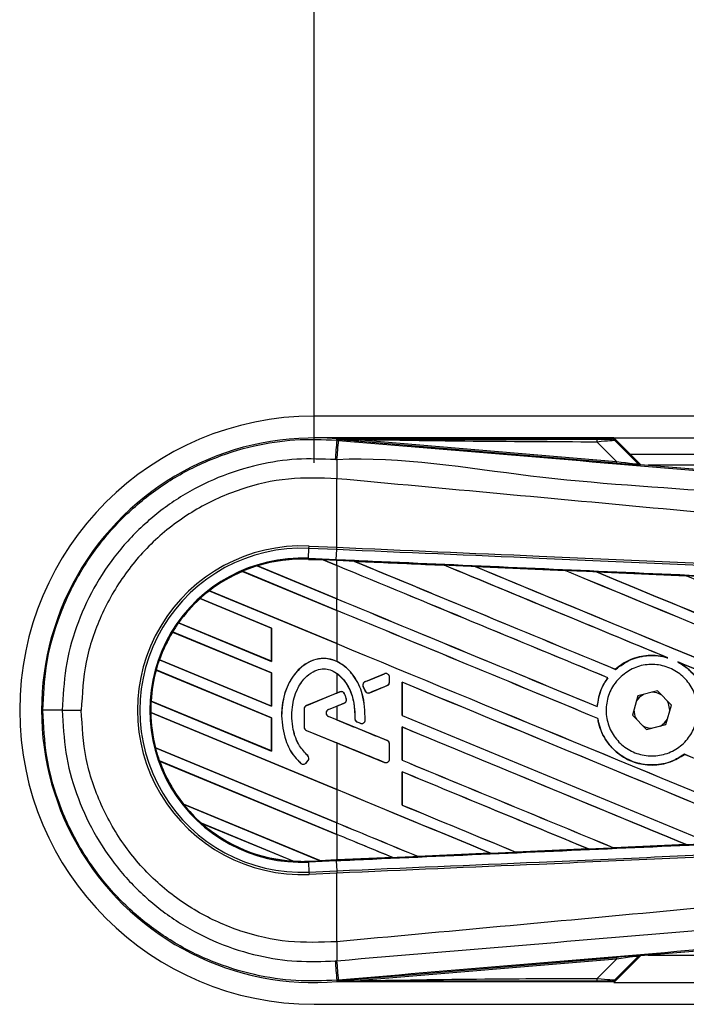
# Model space of a CAD drawing. Header units: millimetres. Extents: x 0 to 420, y 0 to 297.
# Tile 8 of 19: x 55.84 to 61.23, y 222.59 to 230.55. Entities that reach past the tile are written whole.
import ezdxf

# ---------------------------------------------------------------- set-up
doc = ezdxf.new("R2010")
doc.units = ezdxf.units.MM
doc.layers.add('QUOTE', color=174, linetype='Continuous')
doc.styles.add('SLDTEXTSTYLE3', font='TXT', dxfattribs={"width": 0.75})
doc.dimstyles.new('SLDDIMSTYLE0', dxfattribs={"dimtxt": 3, "dimasz": 3, "dimexe": 0, "dimexo": 0.0625, "dimgap": 0.75, "dimtad": 1, "dimlfac": 11.359699, "dimrnd": 1e-09, "dimzin": 12, "dimdsep": 46, "dimtxsty": 'SLDTEXTSTYLE3', "dimsah": 1, "dimcen": 0.09, "dimadec": 0, "dimazin": 3, "dimtfac": 1, "dimtdec": 3, "dimtofl": 0, "dimtmove": 0, "dimatfit": 3, "dimfxl": 0, "dimfrac": 2, "dimtolj": 1, "dimtzin": 12, "dimarcsym": 0})

# ---------------------------------------------------------------- blocks, each defined once
blk = doc.blocks.new('_D')
at = {"layer": 'QUOTE'}
for p, q in [((58.2196, 226.9669), (58.2196, 236.5849)), ((216.6745, 226.9669), (216.6745, 236.5849)), ((216.6745, 234.5849), (58.2196, 234.5849))]:
    blk.add_line(p, q, dxfattribs=at)
for points in [[(58.2196, 234.5849), (61.2196, 234.0849), (61.2196, 235.0849)], [(216.6745, 234.5849), (213.6745, 235.0849), (213.6745, 234.0849)]]:
    blk.add_solid(points, dxfattribs=at)
at = {"layer": 'QUOTE', "insert": (133.0138, 238.4521), "char_height": 3, "attachment_point": 1, "style": 'SLDTEXTSTYLE3'}
blk.add_mtext('1800', dxfattribs=at)

msp = doc.modelspace()

# ---------------------------------------------------------------- linework, layer by layer
at = {"color": 7, "linetype": 'Continuous', "lineweight": 25}
for p, q in [((213.38389, 227.34371), (58.21964, 227.34371)), ((60.64048, 227.16765), (58.21964, 227.16765)), ((58.40365, 227.14923), (58.40451, 227.15949)), ((58.40365, 227.14923), (58.41793, 227.14803)), ((58.40451, 227.15949), (58.40493, 227.15945)), ((58.40493, 227.15948), (58.40493, 227.15945)), ((58.40915, 227.15526), (58.40493, 227.15948)), ((60.63642, 227.15948), (58.40493, 227.15948)), ((58.4092, 227.15481), (58.40493, 227.15945)), ((58.4092, 227.15481), (58.40915, 227.15526)), ((58.5965, 227.15238), (58.59537, 227.13902)), ((60.66122, 226.96483), (58.59537, 227.13902)), ((58.5965, 227.15238), (60.66235, 226.97819)), ((60.66235, 226.97819), (60.50758, 227.13394)), ((60.85528, 226.95285), (60.64048, 227.16765)), ((60.64048, 227.16765), (213.32938, 227.16765)), ((60.83942, 226.96043), (60.64315, 227.15669)), ((60.65232, 227.14433), (60.83802, 226.95744)), ((60.77252, 227.0356), (213.32938, 227.0356)), ((60.66235, 226.97819), (60.66122, 226.96483)), ((60.83802, 226.95744), (60.83942, 226.96043)), ((60.85587, 226.95279), (60.85448, 226.9498)), ((60.85587, 226.95279), (66.07749, 226.51251)), ((74.50528, 226.94757), (60.91773, 226.94757)), ((58.40351, 226.83801), (58.4034, 226.83802)), ((58.40351, 226.28377), (58.40351, 226.83801)), ((58.17558, 226.19474), (58.17908, 226.27485)), ((58.17908, 226.27485), (58.17989, 226.29353)), ((58.4027, 226.26509), (58.17908, 226.27485)), ((58.17989, 226.29353), (58.40351, 226.28377)), ((58.39968, 226.18495), (58.40318, 226.26507)), ((58.4027, 226.26509), (58.40351, 226.28377)), ((58.40318, 226.26507), (58.4027, 226.26509)), ((58.40399, 226.28375), (58.40351, 226.28377)), ((58.17524, 226.18704), (58.17521, 226.18628)), ((58.17521, 226.18628), (58.29368, 226.18111)), ((58.17524, 226.18706), (58.17558, 226.19474)), ((58.17524, 226.18706), (58.2927, 226.18193)), ((58.17524, 226.18704), (58.17524, 226.18706)), ((58.29274, 226.18191), (58.17524, 226.18704)), ((58.17558, 226.19474), (58.39968, 226.18495)), ((58.39934, 226.17727), (58.2927, 226.18193)), ((58.40351, 226.13603), (58.2927, 226.18193)), ((58.29368, 226.18111), (58.29274, 226.18191)), ((58.29368, 226.18111), (58.40351, 226.13561)), ((58.39934, 226.17727), (58.39968, 226.18495)), ((58.40351, 226.17709), (58.39934, 226.17727)), ((58.40351, 226.13603), (58.40351, 226.17709)), ((58.54427, 226.17092), (58.5442, 226.17095)), ((58.54427, 226.17092), (58.54742, 226.17003)), ((57.64132, 226.08966), (57.64134, 226.08965)), ((58.40351, 225.77395), (57.64132, 226.08966)), ((57.64134, 226.08965), (57.64183, 226.08904)), ((57.64183, 226.08904), (58.40351, 225.77353)), ((57.76048, 226.1335), (58.40351, 225.86714)), ((57.76051, 226.13349), (57.76048, 226.1335)), ((57.76217, 226.13321), (57.76051, 226.13349)), ((58.40351, 225.86756), (57.76217, 226.13321)), ((58.40351, 226.13561), (58.40351, 225.86756)), ((59.26992, 226.13918), (59.26998, 226.13915)), ((59.27091, 226.13835), (59.26998, 226.13915)), ((59.5219, 226.12812), (60.24739, 226.09621)), ((59.52201, 226.12809), (59.5219, 226.12812)), ((59.52201, 226.12809), (59.52514, 226.1272)), ((60.24739, 226.09621), (60.24749, 226.09616)), ((60.24842, 226.09537), (60.24749, 226.09616)), ((60.50049, 226.08505), (61.22509, 226.05303)), ((60.50068, 226.08499), (60.50049, 226.08505)), ((60.50068, 226.08499), (60.50379, 226.0841)), ((61.22509, 226.05303), (61.22529, 226.05293)), ((61.2262, 226.05215), (61.22529, 226.05293)), ((57.37325, 225.93181), (58.40351, 225.50506)), ((57.37328, 225.93181), (57.37325, 225.93181)), ((57.37443, 225.93174), (57.37328, 225.93181)), ((58.40351, 225.50548), (57.37443, 225.93174)), ((57.8761, 225.63033), (57.29905, 225.86936)), ((57.29905, 225.86936), (57.29906, 225.86934)), ((57.29906, 225.86934), (57.29953, 225.86874)), ((57.29953, 225.86874), (57.87533, 225.63024)), ((58.40351, 225.77395), (58.40351, 225.86714)), ((58.40351, 225.77353), (58.40351, 225.50548)), ((57.8761, 225.26826), (57.07708, 225.59922)), ((57.07708, 225.59922), (57.07709, 225.59921)), ((57.07709, 225.59921), (57.0776, 225.59859)), ((57.12511, 225.67252), (57.8761, 225.36145)), ((57.12513, 225.67252), (57.12511, 225.67252)), ((57.12607, 225.67254), (57.12513, 225.67252)), ((57.87533, 225.36218), (57.12607, 225.67254)), ((57.8761, 225.63033), (57.87533, 225.63024)), ((57.87533, 225.63024), (57.87533, 225.36218)), ((57.8761, 225.36145), (57.8761, 225.63033)), ((57.0776, 225.59859), (57.87533, 225.26816)), ((58.40351, 225.50506), (58.40351, 225.36102)), ((56.97064, 225.37442), (57.8761, 224.99937)), ((56.97066, 225.37442), (56.97064, 225.37442)), ((56.97148, 225.37449), (56.97066, 225.37442)), ((57.87533, 225.0001), (56.97148, 225.37449)), ((57.87533, 225.36218), (57.8761, 225.36145)), ((61.06768, 225.39371), (61.07755, 225.39004)), ((57.8761, 224.90618), (56.9447, 225.29198)), ((56.9447, 225.29198), (56.94472, 225.29197)), ((56.94472, 225.29197), (56.94532, 225.29131)), ((56.94532, 225.29131), (57.87533, 224.90608)), ((60.65459, 225.29711), (60.65412, 225.29772)), ((61.1573, 225.35697), (61.16688, 225.35259)), ((57.8761, 225.26826), (57.87533, 225.26816)), ((57.87533, 225.26816), (57.87533, 225.0001)), ((57.8761, 224.99937), (57.8761, 225.26826)), ((58.40351, 225.26494), (58.40351, 225.1043)), ((58.78926, 225.26137), (58.63237, 225.19732)), ((58.78926, 225.26137), (58.78911, 225.26174)), ((58.82914, 225.19301), (58.82914, 225.23458)), ((58.82914, 225.23458), (58.82954, 225.23458)), ((58.82954, 225.19301), (58.82954, 225.23458)), ((60.5916, 225.22898), (60.59257, 225.22899)), ((58.61672, 225.1591), (58.61636, 225.15895)), ((58.63156, 225.12358), (58.61636, 225.15895)), ((58.61672, 225.1591), (58.63191, 225.12373)), ((58.63191, 225.12373), (58.63156, 225.12358)), ((58.63237, 225.19732), (58.63222, 225.19768)), ((58.66944, 225.10836), (58.81114, 225.16621)), ((58.81114, 225.16621), (58.81129, 225.16585)), ((58.82914, 225.19301), (58.82954, 225.19301)), ((58.93096, 225.19338), (58.93096, 224.92453)), ((58.9317, 225.19268), (58.93096, 225.19338)), ((58.9317, 224.92462), (58.9317, 225.19268)), ((60.99251, 225.12348), (60.83494, 225.08323)), ((61.10616, 225.00714), (60.99251, 225.12348)), ((58.40351, 225.1043), (58.1578, 225.00398)), ((58.429, 225.11429), (58.15795, 225.00362)), ((58.40351, 225.1043), (58.42886, 225.11464)), ((58.429, 225.11429), (58.42886, 225.11464)), ((58.46671, 225.09851), (58.46706, 225.09866)), ((58.4806, 225.05965), (58.48097, 225.05976)), ((58.66944, 225.10836), (58.66959, 225.108)), ((60.83494, 225.08323), (60.791, 224.92664)), ((56.18696, 224.96689), (56.34008, 224.96689)), ((56.90285, 225.04042), (57.8761, 224.63729)), ((56.90287, 225.04042), (56.90285, 225.04042)), ((56.90364, 225.04052), (56.90287, 225.04042)), ((57.87533, 224.63803), (56.90364, 225.04052)), ((57.87533, 225.0001), (57.8761, 224.99937)), ((58.13956, 224.97683), (58.13956, 224.83012)), ((58.13995, 224.97683), (58.13956, 224.97683)), ((58.13995, 224.97683), (58.13995, 224.83012)), ((58.15795, 225.00362), (58.1578, 225.00398)), ((58.33577, 224.97213), (58.46385, 225.02442)), ((58.33577, 224.97213), (58.33592, 224.97177)), ((58.33592, 224.97177), (58.40351, 224.99937)), ((58.40351, 224.99937), (58.40351, 224.88845)), ((58.46385, 225.02442), (58.464, 225.02406)), ((60.50749, 224.99592), (60.50676, 224.99664)), ((61.06223, 224.85055), (61.10616, 225.00714)), ((61.09378, 224.96301), (61.09383, 224.96689)), ((56.90078, 224.94809), (56.9008, 224.94808)), ((58.40351, 224.32564), (56.90078, 224.94809)), ((56.9008, 224.94808), (56.90157, 224.94735)), ((56.90157, 224.94735), (58.40351, 224.32522)), ((57.8761, 224.90618), (57.87533, 224.90608)), ((57.87533, 224.90608), (57.87533, 224.63803)), ((57.8761, 224.63729), (57.8761, 224.90618)), ((57.95755, 224.92107), (57.95717, 224.92107)), ((58.33577, 224.91569), (58.33592, 224.91605)), ((58.81114, 224.72161), (58.33577, 224.91569)), ((58.40351, 224.88845), (58.33592, 224.91605)), ((58.54993, 224.89869), (58.54954, 224.89869)), ((58.63282, 224.88654), (58.6332, 224.88652)), ((58.93096, 224.92453), (58.9317, 224.92462)), ((60.51078, 224.9004), (60.51154, 224.9005)), ((60.791, 224.92664), (60.90465, 224.8103)), ((58.13995, 224.83012), (58.13956, 224.83012)), ((58.5677, 224.87201), (58.56755, 224.87165)), ((58.5926, 224.86117), (58.56755, 224.87165)), ((58.5677, 224.87201), (58.59275, 224.86152)), ((58.59275, 224.86152), (58.5926, 224.86117)), ((58.93096, 224.8313), (58.93096, 224.56245)), ((58.9317, 224.8306), (58.93096, 224.8313)), ((58.9317, 224.56254), (58.9317, 224.8306)), ((60.90465, 224.8103), (61.06223, 224.85055)), ((58.15795, 224.80333), (58.1578, 224.80297)), ((58.1578, 224.80297), (58.40351, 224.70265)), ((58.15795, 224.80333), (58.78926, 224.54557)), ((56.93895, 224.6634), (58.40351, 224.05675)), ((56.93897, 224.66339), (56.93895, 224.6634)), ((56.93972, 224.66349), (56.93897, 224.66339)), ((58.40351, 224.05717), (56.93972, 224.66349)), ((58.40351, 224.70265), (58.40351, 224.32564)), ((58.81114, 224.72161), (58.81129, 224.72197)), ((58.82914, 224.69481), (58.82954, 224.69481)), ((58.82914, 224.57237), (58.82914, 224.69481)), ((58.82954, 224.57237), (58.82954, 224.69481)), ((57.87533, 224.63803), (57.8761, 224.63729)), ((58.16832, 224.60001), (58.16857, 224.6003)), ((58.82914, 224.57237), (58.82954, 224.57237)), ((61.21091, 224.61059), (61.21138, 224.60998)), ((56.97158, 224.55669), (56.97161, 224.55667)), ((58.40351, 223.96356), (56.97158, 224.55669)), ((56.97161, 224.55667), (56.97273, 224.5558)), ((56.97273, 224.5558), (58.40351, 223.96315)), ((58.11427, 224.53722), (58.11401, 224.53693)), ((58.15555, 224.54046), (58.17155, 224.55964)), ((58.15555, 224.54046), (58.15585, 224.54021)), ((58.15585, 224.54021), (58.17185, 224.55939)), ((58.17155, 224.55964), (58.17185, 224.55939)), ((58.78926, 224.54557), (58.78911, 224.54521)), ((58.93096, 224.56245), (58.9317, 224.56254)), ((58.93096, 224.46922), (58.93096, 224.20037)), ((58.9317, 224.46852), (58.93096, 224.46922)), ((58.9317, 224.20047), (58.9317, 224.46852)), ((58.40351, 224.32522), (58.40351, 224.05717)), ((57.16541, 224.20751), (58.26808, 223.75077)), ((57.16544, 224.20751), (57.16541, 224.20751)), ((57.1664, 224.20752), (57.16544, 224.20751)), ((58.26729, 223.75152), (57.1664, 224.20752)), ((58.93096, 224.20037), (58.9317, 224.20047)), ((58.05067, 223.74764), (57.31025, 224.05433)), ((57.31025, 224.05433), (57.31032, 224.05429)), ((57.31032, 224.05429), (57.31333, 224.05264)), ((57.31333, 224.05264), (58.0473, 223.74862)), ((58.40351, 223.96356), (58.40351, 224.05675)), ((58.40351, 223.96315), (58.40351, 223.75746)), ((60.63979, 223.85494), (60.63905, 223.85565)), ((60.6399, 223.85488), (60.63979, 223.85494)), ((61.22468, 223.88073), (60.6399, 223.85488)), ((61.22197, 223.88144), (61.22445, 223.88081)), ((61.22445, 223.88081), (61.22468, 223.88073)), ((58.85526, 223.77643), (58.40351, 223.75669)), ((58.85265, 223.7771), (58.85519, 223.77645)), ((58.85519, 223.77645), (58.85526, 223.77643)), ((59.05878, 223.78537), (59.05802, 223.78609)), ((59.05878, 223.78537), (59.64544, 223.81111)), ((59.05882, 223.78534), (59.05878, 223.78537)), ((59.64553, 223.81108), (59.05882, 223.78534)), ((59.64291, 223.81175), (59.64544, 223.81111)), ((59.64544, 223.81111), (59.64553, 223.81108)), ((59.84936, 223.82008), (59.84861, 223.8208)), ((59.84942, 223.82005), (59.84936, 223.82008)), ((60.43533, 223.84585), (59.84942, 223.82005)), ((60.43268, 223.84654), (60.43519, 223.8459)), ((60.43519, 223.8459), (60.43533, 223.84585)), ((58.0473, 223.74862), (58.05059, 223.74767)), ((58.05059, 223.74767), (58.05067, 223.74764)), ((58.17524, 223.74672), (58.26808, 223.75077)), ((58.17524, 223.74672), (58.17558, 223.73904)), ((58.39968, 223.74882), (58.17558, 223.73904)), ((58.17558, 223.73904), (58.17908, 223.65892)), ((58.26729, 223.75152), (58.40351, 223.75746)), ((58.26805, 223.75079), (58.26729, 223.75152)), ((58.26805, 223.75079), (58.39934, 223.75652)), ((58.39934, 223.7565), (58.26808, 223.75077)), ((58.40351, 223.75669), (58.39934, 223.7565)), ((58.39934, 223.75652), (58.39934, 223.7565)), ((58.39968, 223.74882), (58.40318, 223.66871)), ((58.17908, 223.65892), (58.4027, 223.66869)), ((58.17908, 223.65892), (58.17989, 223.64024)), ((58.40351, 223.65001), (58.17989, 223.64024)), ((58.4027, 223.66869), (58.40318, 223.66871)), ((58.4027, 223.66869), (58.40351, 223.65001)), ((58.40351, 223.65001), (58.40399, 223.65003)), ((58.40351, 223.09577), (58.40351, 223.65001)), ((66.07749, 223.42127), (60.85587, 222.98099)), ((58.40351, 223.09577), (58.4034, 223.09576)), ((60.64048, 222.76613), (60.85528, 222.98093)), ((60.64315, 222.77708), (60.83942, 222.97334)), ((60.83802, 222.97634), (60.65232, 222.78944)), ((60.83942, 222.97334), (60.83802, 222.97634)), ((60.85448, 222.98398), (60.85587, 222.98099)), ((60.91773, 222.9862), (74.50528, 222.9862)), ((58.59537, 222.79476), (60.66122, 222.96895)), ((60.66235, 222.95559), (58.5965, 222.7814)), ((60.50758, 222.79983), (60.66235, 222.95559)), ((60.66122, 222.96895), (60.66235, 222.95559)), ((58.41794, 222.78575), (58.40365, 222.78454)), ((58.40365, 222.78454), (58.40451, 222.77429)), ((58.40493, 222.77433), (58.40451, 222.77429)), ((58.40493, 222.77433), (58.4092, 222.77897)), ((58.40915, 222.77851), (58.40493, 222.77429)), ((58.40493, 222.77433), (58.40493, 222.77429)), ((58.40493, 222.77429), (60.63642, 222.77429)), ((58.40915, 222.77851), (58.4092, 222.77897)), ((58.59537, 222.79476), (58.5965, 222.7814)), ((60.64048, 222.76613), (135.33436, 222.76613)), ((58.21964, 222.59006), (135.33436, 222.59006))]:
    msp.add_line(p, q, dxfattribs=at)
at = {"color": 7, "linetype": 'Continuous', "lineweight": 25, "flags": 128}
for points in [[(58.5965, 227.15238), (58.49159, 227.15399), (58.40915, 227.15526)], [(60.87934, 225.09457), (60.84587, 225.0696), (60.82255, 225.0391)], [(61.09383, 224.96689), (61.08278, 225.02247), (61.07413, 225.03992)], [(61.01782, 224.8392), (61.05129, 224.86418), (61.07461, 224.89467)], [(58.40915, 222.77851), (58.51407, 222.78013), (58.5965, 222.7814)]]:
    msp.add_lwpolyline(points, dxfattribs=at)
at = {"color": 7, "linetype": 'Continuous', "lineweight": 25}
for centre, radius, start, end in [((58.21964, 224.96689), 2.37682, 90, 270), ((58.21964, 224.96689), 2.20038, 85.180275, 274.819725), ((284.91288, 207.92808), 227.3233, 175.1496061, 175.1892913), ((-17.93772, 233.46409), 76.61644, 355.1535701, 355.2713162), ((60.41369, 227.1376), 0.09396, 357.771186, 11.517831), ((83.82091, 226.68305), 25.41799, 179.305525, 179.650671), ((60.8567, 226.97611), 0.02641, 225.001639, 265.178637), ((58.12197, 224.96689), 1.32791, 87.5, 272.5), ((58.12197, 224.96689), 1.30921, 87.5, 272.5), ((58.12197, 224.96689), 1.22902, 87.5, 272.5), ((58.12197, 224.96689), 1.22133, 87.5, 107.216511), ((58.12197, 224.96689), 1.22131, 87.5, 107.214901), ((58.12197, 224.96689), 1.22055, 87.5, 107.144323), ((58.12197, 224.96689), 1.22133, 113.17547, 127.809083), ((58.12197, 224.96689), 1.22131, 113.17491, 127.808206), ((58.12197, 224.96689), 1.22055, 113.165044, 127.767518), ((58.12197, 224.96689), 1.22133, 107.216511, 113.17547), ((58.12197, 224.96689), 1.22133, 127.809083, 132.360277), ((58.12197, 224.96689), 1.22133, 132.360277, 144.707169), ((58.12197, 224.96689), 1.22131, 132.360129, 144.706662), ((58.12197, 224.96689), 1.22055, 132.363076, 144.680394), ((58.12197, 224.96689), 1.22133, 148.819021, 160.507577), ((58.12197, 224.96689), 1.22131, 148.819155, 160.507348), ((58.12197, 224.96689), 1.22133, 144.707169, 148.819021), ((58.12197, 224.96689), 1.22055, 148.831691, 160.491437), ((58.12197, 224.96689), 1.22133, 160.507577, 164.563069), ((58.12197, 224.96689), 1.22133, 164.563069, 176.548142), ((58.12197, 224.96689), 1.22131, 164.563472, 176.548182), ((58.12197, 224.96689), 1.22055, 164.585759, 176.541662), ((58.8002, 225.23458), 0.02894, 0, 112.209257), ((58.64331, 225.17052), 0.02894, 112.209257, 203.245837), ((58.6585, 225.13515), 0.02894, 203.245837, 292.209268), ((58.8002, 225.19301), 0.02894, 292.209268, 0), ((58.43994, 225.08749), 0.02894, 22.378703, 112.209291), ((58.45291, 225.05122), 0.02894, 292.209261, 16.934979), ((60.94858, 224.96689), 0.14525, 58.469513, 90.187292), ((56.15453, 96.65524), 128.31165, 89.9855185, 90.0558104), ((58.12197, 224.96689), 1.22133, 176.548142, 180.881798), ((58.16889, 224.97683), 0.02933, 112.209291, 180), ((58.16889, 224.97683), 0.02894, 112.209291, 180), ((58.34729, 224.94391), 0.03048, 112.209261, 247.790711), ((58.34729, 224.94391), 0.03009, 112.209261, 247.790711), ((60.94858, 224.96689), 0.14525, 178.469513, 210.187292), ((58.12197, 224.96689), 1.22133, 180.881798, 194.388305), ((58.12197, 224.96689), 1.22131, 180.882524, 194.388686), ((58.12197, 224.96689), 1.22055, 180.91722, 194.393139), ((58.57887, 224.8987), 0.02894, 180.034995, 247.290493), ((58.60392, 224.88822), 0.02894, 247.290493, 356.671349), ((58.16889, 224.83012), 0.02933, 180, 247.790712), ((58.16889, 224.83012), 0.02894, 180, 247.790712), ((60.94858, 224.96689), 0.14525, 238.469513, 270.187292), ((58.12197, 224.96689), 1.22133, 194.388305, 199.625039), ((58.8002, 224.69481), 0.02894, 0, 67.790711), ((58.14933, 224.57817), 0.02894, 320.16689, 48.977091), ((58.14933, 224.57817), 0.02933, 320.16689, 48.977091), ((58.8002, 224.57237), 0.02894, 247.790712, 0), ((58.12197, 224.96689), 1.22133, 199.625039, 218.444711), ((58.12197, 224.96689), 1.22131, 199.626296, 218.445888), ((58.12197, 224.96689), 1.22055, 199.682367, 218.473259), ((58.13333, 224.559), 0.02933, 228.805903, 320.16689), ((58.13333, 224.559), 0.02894, 228.805903, 320.16689), ((58.12197, 224.96689), 1.22133, 218.444711, 228.346907), ((58.12197, 224.96689), 1.22133, 228.346907, 266.653093), ((58.12197, 224.96689), 1.22131, 228.350563, 266.649437), ((58.12197, 224.96689), 1.22055, 228.507547, 266.492453), ((58.12197, 224.96689), 1.22133, 266.653093, 272.5), ((83.82091, 223.25073), 25.41799, 180.349329, 180.694477), ((60.8567, 222.95766), 0.02641, 94.821363, 134.998361), ((284.91288, 242.0057), 227.3233, 184.8107087, 184.8503939), ((-26.84572, 215.71844), 85.55605, 4.7382817, 4.8437242), ((60.41369, 222.79618), 0.09396, 348.482169, 2.228814)]:
    msp.add_arc(centre, radius, start, end, dxfattribs=at)
for centre, major_axis, ratio, start_param, end_param in [((60.43463, 227.15766), (0.18657, -0.00043), 0.0065928, 5.1035854, 6.2804722), ((60.43463, 227.11365), (0.21799, 0.03023), 0.0487304, 0.0458928, 1.2227796), ((60.54212, 226.97692), (0.31236, -0.02712), 0.0060141, 5.1041157, 6.2810026), ((60.54433, 227.00323), (0.29374, -0.04597), 0.0239119, 5.1295592, 6.306446), ((60.85809, 226.97911), (0.01112, 0.02395), 0.9999568, 2.7909675, 3.4922178), ((58.2214, 226.21145), (0.07134, -0.02955), 0.0029846, 0.0092528, 0.0351255), ((58.40351, 226.9425), (75.5121, -31.28052), 0.0080625, 4.7175918, 4.7455439), ((58.40351, 224.85775), (75.46848, -3.29603), 0.0174384, 1.5600642, 1.5696511), ((58.40351, 226.9425), (75.46809, -31.26229), 0.0080625, 4.7176356, 4.7455551), ((58.40351, 225.42274), (75.5121, -31.28052), 0.0080625, 1.5451428, 1.5741362), ((58.40351, 225.42274), (75.46809, -31.26229), 0.0080625, 1.5451387, 1.5741362), ((58.40351, 225.78482), (75.5121, -31.28052), 0.0080625, 1.538717, 1.5626622), ((58.40351, 225.78482), (75.46809, -31.26229), 0.0080625, 1.5388271, 1.5626424), ((58.40351, 227.30458), (75.5121, -31.28052), 0.0080625, 4.73054, 4.7977625), ((58.40351, 227.30458), (75.46809, -31.26229), 0.0080625, 4.7305916, 4.797783), ((58.40351, 224.85775), (75.46848, -3.29603), 0.0174384, 1.5471095, 1.5566952), ((58.40351, 226.1469), (75.5121, -31.28052), 0.0080625, 1.4844685, 1.5497155), ((58.40351, 226.1469), (75.46809, -31.26229), 0.0080625, 1.4844738, 1.5496877), ((58.40351, 227.66666), (75.5121, -31.28052), 0.0080625, 4.7435023, 4.8082676), ((58.40351, 227.66666), (75.46809, -31.26229), 0.0080625, 4.7435622, 4.8082852), ((58.40351, 224.85775), (75.46848, -3.29603), 0.0174384, 1.534147, 1.5437245), ((58.40351, 226.50898), (75.5121, -31.28052), 0.0080625, 1.4920007, 1.5367618), ((58.40351, 226.58042), (75.46809, -31.26229), 0.0080625, 4.7157288, 4.7436017), ((58.40351, 226.58042), (75.5121, -31.28052), 0.0080625, 4.7157288, 4.743595), ((58.40351, 225.06067), (75.5121, -31.28052), 0.0080625, 1.5462162, 1.5741362), ((58.40351, 225.06067), (75.46809, -31.26229), 0.0080625, 1.54621, 1.5741362), ((58.40351, 226.21835), (75.46809, -31.26229), 0.0080625, 4.7157288, 4.7663143), ((58.40351, 226.21835), (75.5121, -31.28052), 0.0080625, 4.7157288, 4.7662988), ((58.40351, 225.78482), (75.5121, -31.28052), 0.0080625, 1.4949342, 1.5376601), ((58.40351, 225.78482), (75.46809, -31.26229), 0.0080625, 1.4949375, 1.5375119), ((58.40351, 225.81609), (75.51211, 30.8325), 0.0080793, 4.7121189, 4.7141966), ((58.40351, 224.28757), (75.51211, 30.83252), 0.0080793, 1.5620973, 1.5639738), ((58.40351, 224.69859), (75.5121, -31.28052), 0.0080625, 1.5263102, 1.5671512), ((58.40351, 224.69859), (75.46809, -31.26229), 0.0080625, 1.5263198, 1.5671374), ((58.40351, 224.28757), (75.51211, 30.83251), 0.0080793, 1.5666964, 1.5674975), ((58.40351, 225.60024), (75.51211, -30.83255), 0.0080793, 4.7156879, 4.721088), ((58.40351, 225.85627), (75.5121, -31.28052), 0.0080625, 4.7227138, 4.7558224), ((58.40351, 225.85627), (75.46809, -31.26229), 0.0080625, 4.7227276, 4.7558335), ((58.40351, 224.33651), (75.5121, -31.28052), 0.0080625, 1.5367672, 1.5671512), ((58.40351, 224.33651), (75.46809, -31.26229), 0.0080625, 1.5367814, 1.5671374), ((58.40351, 223.99085), (75.51211, -30.83255), 0.0080793, 1.5689888, 1.5740952), ((58.40351, 225.06067), (75.5121, -31.28052), 0.0080625, 1.5158534, 1.5369497), ((58.40351, 225.06067), (75.46809, -31.26229), 0.0080625, 1.5158593, 1.5369218), ((58.40351, 225.49419), (75.5121, -31.28052), 0.0080625, 4.7227138, 4.7453492), ((58.40351, 225.49419), (75.46809, -31.26229), 0.0080625, 4.7227276, 4.7453552), ((58.40351, 223.97443), (75.5121, -31.28052), 0.0080625, 1.5472259, 1.5671512), ((58.40351, 223.97443), (75.46809, -31.26229), 0.0080625, 1.5472453, 1.5671374), ((58.40351, 223.61236), (75.5121, -31.28052), 0.0080625, 1.5576876, 1.5741362), ((58.40351, 223.61236), (75.46809, -31.26229), 0.0080625, 1.5577128, 1.5741362), ((58.40351, 225.13211), (75.5121, -31.28052), 0.0080625, 4.7227138, 4.7348779), ((58.40351, 225.13211), (75.46809, -31.26229), 0.0080625, 4.7227276, 4.7348783), ((58.40351, 224.77004), (75.46809, -31.26229), 0.0080625, 4.7157288, 4.7244015), ((58.40351, 224.77004), (75.5121, -31.28052), 0.0080625, 4.7157288, 4.724407), ((58.40351, 223.25028), (75.5121, -31.28052), 0.0080625, 1.5681537, 1.5741362), ((58.40351, 223.25028), (75.46809, -31.26229), 0.0080625, 1.5681848, 1.5741362), ((58.40351, 225.07603), (75.46848, 3.29603), 0.0174384, 4.7412538, 4.7489822), ((58.40351, 225.07603), (75.46848, 3.29603), 0.0174384, 4.7116274, 4.7175787), ((58.40351, 225.07603), (75.46848, 3.29603), 0.0174384, 4.7203001, 4.7280508), ((58.40351, 225.07603), (75.46848, 3.29603), 0.0174384, 4.7307768, 4.7385182), ((58.32579, 223.72688), (0.05774, -0.02391), 0.0036879, 3.1511368, 3.1770094), ((60.54212, 222.95686), (0.31236, 0.02712), 0.0060141, 0.0021827, 1.1790696), ((60.54433, 222.93054), (0.29374, 0.04597), 0.0239119, 6.2599246, 7.4368114), ((60.85809, 222.95467), (-0.01112, 0.02395), 0.9999568, 5.9325602, 6.6338104), ((60.43463, 222.77612), (0.18657, 0.00043), 0.0065928, 0.0027131, 1.1795999), ((60.43463, 222.82013), (0.21799, -0.03023), 0.0487304, 5.0604057, 6.2372925)]:
    msp.add_ellipse(centre, major_axis=major_axis, ratio=ratio, start_param=start_param, end_param=end_param, dxfattribs=at)
for points, knots in [([(56.02955, 224.96683), (56.03539, 225.08821), (56.04725, 225.33448), (56.14273, 225.69189), (56.29382, 226.03189), (56.49914, 226.33872), (56.75507, 226.60925), (57.05016, 226.83085), (57.38128, 227.00162), (57.72237, 227.10885), (58.06774, 227.16251), (58.29081, 227.15369), (58.40365, 227.14923)], [0, 0, 0, 0, 0.100465, 0.2038434, 0.3043094, 0.4076889, 0.5081552, 0.611535, 0.7120023, 0.8153833, 0.9066108, 1, 1, 1, 1]), ([(58.40915, 227.15526), (58.80038, 227.15549), (59.49897, 227.1559), (60.19814, 227.15622), (60.50576, 227.15636)], [0, 0, 0, 0, 0.5600269, 1, 1, 1, 1]), ([(58.59537, 227.13902), (58.57738, 227.14054), (58.5241, 227.14504), (58.46142, 227.15032), (58.41795, 227.15406), (58.4092, 227.15481)], [0, 0, 0, 0, 0.2892673, 0.8568296, 1, 1, 1, 1]), ([(58.41793, 227.14803), (58.93821, 227.10419), (59.97878, 227.01651), (61.53915, 226.88538), (63.57175, 226.71489), (65.08042, 226.58889), (66.07061, 226.50618)], [0, 0, 0, 0, 0.2036202, 0.4072406, 0.6109477, 1, 1, 1, 1]), ([(60.50758, 227.13394), (60.15089, 227.13543), (59.51391, 227.13809), (58.87683, 227.14801), (58.5965, 227.15238)], [0, 0, 0, 0, 0.5599741, 1, 1, 1, 1]), ([(60.6212, 227.15723), (60.62255, 227.15765), (60.62497, 227.1584), (60.63291, 227.15915), (60.63642, 227.15948)], [0, 0, 0, 0, 0.55939227, 1, 1, 1, 1]), ([(60.65232, 227.14433), (60.64716, 227.14842), (60.63794, 227.15572), (60.62631, 227.15676), (60.6212, 227.15723)], [0, 0, 0, 0, 0.56, 1, 1, 1, 1]), ([(60.64315, 227.15669), (60.64255, 227.15721), (60.64113, 227.15843), (60.63873, 227.15934), (60.63704, 227.15945), (60.63642, 227.15948)], [0, 0, 0, 0, 0.3193957, 0.7481913, 1, 1, 1, 1]), ([(60.64315, 227.15669), (60.64598, 227.15327), (60.65103, 227.14716), (60.65193, 227.1452), (60.65232, 227.14433)], [0, 0, 0, 0, 0.560586, 1, 1, 1, 1]), ([(58.39039, 226.99234), (58.2869, 226.99641), (58.07992, 227.00454), (57.76086, 226.95564), (57.44327, 226.85562), (57.13686, 226.69878), (56.86187, 226.49199), (56.62469, 226.24275), (56.43341, 225.95659), (56.29298, 225.6429), (56.20403, 225.30967), (56.19265, 225.08115), (56.18696, 224.96689)], [0, 0, 0, 0, 0.0923036, 0.1846071, 0.2865385, 0.3884688, 0.490398, 0.5923288, 0.694247, 0.7961664, 0.8980845, 1, 1, 1, 1]), ([(58.40479, 226.99113), (58.40479, 226.99113), (58.39999, 226.99153), (58.39519, 226.99193), (58.39039, 226.99234)], [0, 0, 0, 0, 0.0003655, 1, 1, 1, 1]), ([(66.07147, 226.3481), (65.08016, 226.42912), (63.56928, 226.5526), (61.5334, 226.73637), (59.9688, 226.82675), (58.92738, 227.01743), (58.40479, 226.99113), (58.40479, 226.99113)], [0, 0, 0, 0, 0.3887669, 0.5925279, 0.7962893, 0.9999993, 1, 1, 1, 1]), ([(58.4034, 226.83802), (58.2727, 226.84269), (58.01091, 226.85203), (57.62529, 226.76458), (57.26684, 226.6022), (56.9481, 226.37066), (56.68557, 226.07634), (56.4897, 225.7349), (56.36313, 225.3596), (56.34776, 225.09769), (56.34008, 224.96689)], [0, 0, 0, 0, 0.1248804, 0.2501396, 0.3746494, 0.4998125, 0.6247642, 0.7495577, 0.8749238, 1, 1, 1, 1]), ([(66.07082, 226.08524), (66.04124, 226.08998), (65.85874, 226.11928), (65.05801, 226.2008), (63.41281, 226.37067), (61.03917, 226.59423), (59.28242, 226.75672), (58.40351, 226.83801)], [0, 0, 0, 0, 0.0117013, 0.0722088, 0.3141935, 0.6568871, 1, 1, 1, 1]), ([(66.06644, 225.93083), (65.79451, 225.94269), (65.19267, 225.96894), (64.25936, 226.00965), (63.26676, 226.05294), (62.52152, 226.08545), (61.77623, 226.11795), (61.03095, 226.15046), (59.82383, 226.20311), (58.94775, 226.24132), (58.40318, 226.26507)], [0, 0, 0, 0, 0.1067875, 0.2363437, 0.3660007, 0.4956801, 0.5280685, 0.6576247, 0.7871808, 1, 1, 1, 1]), ([(58.40399, 226.28375), (58.94862, 226.26), (59.82479, 226.22179), (61.03204, 226.16915), (61.77739, 226.13665), (62.52275, 226.10415), (63.26807, 226.07165), (64.26078, 226.02836), (65.19418, 225.98766), (65.79608, 225.96141), (66.06804, 225.94955)], [0, 0, 0, 0, 0.2128192, 0.3423754, 0.4719316, 0.50432, 0.6339994, 0.7636564, 0.8932125, 1, 1, 1, 1]), ([(58.39968, 226.18495), (58.49709, 226.1807), (58.98417, 226.15943), (59.86088, 226.12097), (61.02945, 226.06939), (62.19736, 226.01752), (63.16982, 225.97406), (64.14147, 225.93044), (65.04162, 225.88985), (65.74639, 225.85785), (66.06345, 225.84346)], [0, 0, 0, 0, 0.0380636, 0.1903223, 0.342581, 0.4948397, 0.6470984, 0.723226, 0.8754847, 1, 1, 1, 1]), ([(58.5442, 226.17095), (58.53104, 226.17152), (58.48414, 226.17357), (58.43725, 226.17562), (58.40351, 226.17709)], [0, 0, 0, 0, 0.2806447, 1, 1, 1, 1]), ([(58.5442, 226.17095), (58.58525, 226.16915), (58.82716, 226.15858), (59.06907, 226.14798), (59.26992, 226.13918)], [0, 0, 0, 0, 0.1696977, 1, 1, 1, 1]), ([(59.26998, 226.13915), (59.07716, 226.1476), (58.83526, 226.1582), (58.59335, 226.16878), (58.54427, 226.17092)], [0, 0, 0, 0, 0.79711637, 1, 1, 1, 1]), ([(59.5219, 226.12812), (59.50874, 226.1287), (59.44292, 226.13159), (59.35893, 226.13528), (59.2881, 226.13838), (59.26992, 226.13918)], [0, 0, 0, 0, 0.1567286, 0.7836435, 1, 1, 1, 1]), ([(60.24749, 226.09616), (60.11837, 226.10185), (59.87656, 226.11251), (59.63471, 226.12313), (59.52201, 226.12809)], [0, 0, 0, 0, 0.5339744, 1, 1, 1, 1]), ([(60.50049, 226.08505), (60.48733, 226.08563), (60.42151, 226.08853), (60.33714, 226.09225), (60.26594, 226.09539), (60.24739, 226.09621)], [0, 0, 0, 0, 0.15604771, 0.78023889, 1, 1, 1, 1]), ([(61.22529, 226.05293), (61.15964, 226.05584), (60.91814, 226.06654), (60.67658, 226.07721), (60.50068, 226.08499)], [0, 0, 0, 0, 0.2718129, 1, 1, 1, 1]), ([(61.47995, 226.04174), (61.46679, 226.04232), (61.40097, 226.04524), (61.31602, 226.049), (61.24422, 226.05218), (61.22509, 226.05303)], [0, 0, 0, 0, 0.1549567, 0.7747838, 1, 1, 1, 1]), ([(58.40351, 225.36102), (58.3757, 225.37106), (58.32122, 225.39073), (58.23408, 225.38097), (58.15274, 225.34592), (58.06891, 225.27532), (57.99184, 225.15241), (57.95987, 225.0229), (57.95769, 224.94075), (57.95717, 224.92107)], [0, 0, 0, 0, 0.1181192, 0.2313231, 0.3438681, 0.4724961, 0.6678894, 0.9204553, 1, 1, 1, 1]), ([(58.63282, 224.88654), (58.63037, 224.9587), (58.62615, 225.08297), (58.55445, 225.23514), (58.46811, 225.32715), (58.3793, 225.37617), (58.29337, 225.38931), (58.21079, 225.37354), (58.12409, 225.32709), (58.0379, 225.23551), (57.9704, 225.0934), (57.96197, 224.98036), (57.95755, 224.92107)], [0, 0, 0, 0, 0.1653636, 0.2847889, 0.379918, 0.4532243, 0.5152242, 0.5771012, 0.6445431, 0.7395039, 0.8633961, 1, 1, 1, 1]), ([(58.6332, 224.88652), (58.63079, 224.95875), (58.62662, 225.08324), (58.55462, 225.23476), (58.47635, 225.32074), (58.42186, 225.35087), (58.40351, 225.36102)], [0, 0, 0, 0, 0.3858589, 0.6649336, 0.8871478, 1, 1, 1, 1]), ([(61.06768, 225.39371), (61.04304, 225.39923), (60.96988, 225.41562), (60.84306, 225.4052), (60.72795, 225.35759), (60.67172, 225.31199), (60.65412, 225.29772)], [0, 0, 0, 0, 0.1712904, 0.5087548, 0.8462025, 1, 1, 1, 1]), ([(60.65459, 225.29711), (60.69481, 225.32644), (60.77542, 225.38523), (60.92465, 225.41649), (61.02666, 225.40529), (61.07582, 225.39055), (61.07755, 225.39004)], [0, 0, 0, 0, 0.3283471, 0.658119, 0.9880092, 1, 1, 1, 1]), ([(58.16832, 224.60001), (58.14487, 224.62527), (58.08903, 224.68541), (58.04138, 224.82335), (58.03545, 224.98277), (58.07303, 225.1272), (58.13681, 225.22426), (58.20472, 225.27815), (58.26821, 225.30162), (58.32537, 225.30195), (58.37872, 225.28316), (58.44335, 225.23859), (58.50325, 225.15516), (58.54553, 225.0339), (58.54839, 224.94615), (58.54993, 224.89869)], [0, 0, 0, 0, 0.0744353, 0.177241, 0.3086024, 0.4174643, 0.4963546, 0.5570675, 0.6030224, 0.6410452, 0.6789529, 0.7243011, 0.8099663, 0.8972232, 1, 1, 1, 1]), ([(58.16857, 224.6003), (58.14515, 224.62553), (58.08937, 224.68561), (58.04176, 224.82342), (58.03584, 224.98271), (58.07337, 225.12701), (58.13707, 225.22397), (58.20486, 225.27778), (58.26826, 225.30124), (58.32521, 225.30151), (58.36961, 225.28624), (58.39393, 225.27096), (58.40351, 225.26494)], [0, 0, 0, 0, 0.1057973, 0.2519537, 0.4387447, 0.5935245, 0.7056507, 0.7919163, 0.8571803, 0.9111569, 0.9649703, 1, 1, 1, 1]), ([(60.68825, 225.22966), (60.72068, 225.25601), (60.78554, 225.30871), (60.90904, 225.34126), (61.03489, 225.33373), (61.15156, 225.28423), (61.24516, 225.19907), (61.3053, 225.08769), (61.32515, 224.96274), (61.30256, 224.83831), (61.24008, 224.72838), (61.14475, 224.64528), (61.02724, 224.5984), (60.90079, 224.59306), (60.77969, 224.62991), (60.67762, 224.70479), (60.60614, 224.80919), (60.57316, 224.93147), (60.58287, 225.05724), (60.62611, 225.15993), (60.67098, 225.21028), (60.68825, 225.22966)], [0, 0, 0, 0, 0.0537008, 0.107401, 0.161118, 0.214849, 0.268575, 0.3222758, 0.3759418, 0.429583, 0.4832243, 0.5368906, 0.5905915, 0.6443177, 0.6980486, 0.7517655, 0.8054595, 0.8591318, 0.9127903, 0.9664454, 1, 1, 1, 1]), ([(61.1573, 225.35697), (61.18312, 225.34108), (61.25126, 225.29915), (61.33555, 225.1972), (61.38119, 225.08351), (61.3883, 225.01337), (61.39041, 224.99256)], [0, 0, 0, 0, 0.2012869, 0.5312186, 0.8609815, 1, 1, 1, 1]), ([(61.39117, 224.99266), (61.39045, 225.00194), (61.38586, 225.06063), (61.35334, 225.16624), (61.27243, 225.28175), (61.19897, 225.33105), (61.16688, 225.35259)], [0, 0, 0, 0, 0.0633447, 0.4007335, 0.7381907, 1, 1, 1, 1]), ([(58.40351, 225.26494), (58.42221, 225.24822), (58.47291, 225.2029), (58.53394, 225.09025), (58.54866, 224.97836), (58.54942, 224.91018), (58.54954, 224.89869)], [0, 0, 0, 0, 0.1837852, 0.4983769, 0.9154383, 1, 1, 1, 1]), ([(58.82954, 225.23458), (58.82922, 225.23787), (58.82857, 225.24446), (58.82352, 225.25324), (58.81607, 225.25993), (58.8068, 225.26371), (58.79735, 225.26436), (58.79166, 225.26255), (58.78911, 225.26174)], [0, 0, 0, 0, 0.1719146, 0.3441327, 0.5163521, 0.6885744, 0.8607991, 1, 1, 1, 1]), ([(60.5916, 225.22898), (60.5767, 225.20611), (60.53468, 225.14164), (60.51186, 225.05888), (60.50729, 225.00306), (60.50676, 224.99664)], [0, 0, 0, 0, 0.32722373, 0.92254691, 1, 1, 1, 1]), ([(60.50749, 224.99592), (60.51505, 225.04533), (60.52789, 225.12914), (60.57374, 225.19993), (60.59257, 225.22899)], [0, 0, 0, 0, 0.5894269, 1, 1, 1, 1]), ([(58.63222, 225.19768), (58.62934, 225.19616), (58.62353, 225.19311), (58.6173, 225.18519), (58.61391, 225.17581), (58.61371, 225.16661), (58.61558, 225.16122), (58.61636, 225.15895)], [0, 0, 0, 0, 0.2084961, 0.420751, 0.6330051, 0.8452581, 1, 1, 1, 1]), ([(58.63156, 225.12358), (58.63312, 225.12073), (58.63628, 225.11498), (58.6443, 225.10888), (58.65374, 225.10566), (58.66258, 225.10564), (58.66765, 225.10734), (58.66959, 225.108)], [0, 0, 0, 0, 0.2131585, 0.4303443, 0.6475311, 0.8647193, 1, 1, 1, 1]), ([(58.81129, 225.16585), (58.81417, 225.16736), (58.81999, 225.17042), (58.82619, 225.17833), (58.82918, 225.18625), (58.82945, 225.19127), (58.82954, 225.19301)], [0, 0, 0, 0, 0.2798496, 0.5648212, 0.8497894, 1, 1, 1, 1]), ([(58.46706, 225.09866), (58.46554, 225.10153), (58.46247, 225.10733), (58.45453, 225.11355), (58.44515, 225.1169), (58.43615, 225.11707), (58.43094, 225.11534), (58.42886, 225.11464)], [0, 0, 0, 0, 0.2112772, 0.4263684, 0.6414599, 0.8565516, 1, 1, 1, 1]), ([(58.464, 225.02406), (58.46688, 225.02558), (58.47269, 225.02863), (58.47893, 225.03655), (58.48232, 225.04593), (58.48246, 225.05402), (58.4813, 225.05848), (58.48097, 225.05976)], [0, 0, 0, 0, 0.2240403, 0.4520934, 0.6801462, 0.9081986, 1, 1, 1, 1]), ([(58.4806, 225.05965), (58.47957, 225.06296), (58.47749, 225.06959), (58.47301, 225.08261), (58.46922, 225.09217), (58.46671, 225.09851)], [0, 0, 0, 0, 0.2522974, 0.5045943, 1, 1, 1, 1]), ([(58.48097, 225.05976), (58.47993, 225.06307), (58.47786, 225.0697), (58.47338, 225.08273), (58.46958, 225.09231), (58.46706, 225.09866)], [0, 0, 0, 0, 0.25207438, 0.50414837, 1, 1, 1, 1]), ([(58.40365, 222.78454), (58.29344, 222.78009), (58.07041, 222.77107), (57.72835, 222.82361), (57.38463, 222.93078), (57.05611, 223.09921), (56.75778, 223.32212), (56.50353, 223.58958), (56.29558, 223.89872), (56.14509, 224.23525), (56.0479, 224.59568), (56.03572, 224.84194), (56.02955, 224.96683)], [0, 0, 0, 0, 0.0912304, 0.1846225, 0.285093, 0.3884772, 0.4889466, 0.5923296, 0.6927987, 0.7961814, 0.8966347, 1, 1, 1, 1]), ([(56.18696, 224.96689), (56.19265, 224.85263), (56.20403, 224.62411), (56.29298, 224.29087), (56.43341, 223.97718), (56.62469, 223.69102), (56.86187, 223.44179), (57.13686, 223.235), (57.44327, 223.07815), (57.76086, 222.97814), (58.07992, 222.92923), (58.2869, 222.93737), (58.39039, 222.94143)], [0, 0, 0, 0, 0.1019155, 0.2038336, 0.305753, 0.4076712, 0.509602, 0.6115312, 0.7134615, 0.8153929, 0.9076964, 1, 1, 1, 1]), ([(58.4034, 223.09576), (58.2727, 223.09109), (58.01091, 223.08174), (57.62529, 223.1692), (57.26684, 223.33158), (56.9481, 223.56311), (56.68557, 223.85744), (56.4897, 224.19887), (56.36313, 224.57418), (56.34776, 224.83609), (56.34008, 224.96689)], [0, 0, 0, 0, 0.1248804, 0.2501396, 0.3746494, 0.4998125, 0.6247642, 0.7495577, 0.8749238, 1, 1, 1, 1]), ([(57.95717, 224.92107), (57.96359, 224.85454), (57.97495, 224.73683), (58.04295, 224.60728), (58.09665, 224.55412), (58.11401, 224.53693)], [0, 0, 0, 0, 0.4679981, 0.8279401, 1, 1, 1, 1]), ([(57.95755, 224.92107), (57.96397, 224.85459), (57.97532, 224.73697), (58.04327, 224.60751), (58.09692, 224.5544), (58.11427, 224.53722)], [0, 0, 0, 0, 0.4680217, 0.8279478, 1, 1, 1, 1]), ([(58.54954, 224.89869), (58.54987, 224.89539), (58.55052, 224.8888), (58.55558, 224.88006), (58.56171, 224.87443), (58.56612, 224.87233), (58.56755, 224.87165)], [0, 0, 0, 0, 0.2867523, 0.5740178, 0.8612836, 1, 1, 1, 1]), ([(58.5926, 224.86117), (58.59571, 224.8602), (58.60198, 224.85826), (58.61198, 224.85947), (58.62104, 224.8637), (58.62815, 224.87076), (58.63223, 224.87881), (58.63292, 224.8843), (58.6332, 224.88652)], [0, 0, 0, 0, 0.1734899, 0.3501499, 0.52681, 0.7034698, 0.8801287, 1, 1, 1, 1]), ([(60.51078, 224.9004), (60.51272, 224.88938), (60.52326, 224.82955), (60.56737, 224.72561), (60.66835, 224.613), (60.80148, 224.53999), (60.9506, 224.5158), (61.0949, 224.53877), (61.17445, 224.58741), (61.21138, 224.60998)], [0, 0, 0, 0, 0.037003, 0.2010348, 0.3650919, 0.5292097, 0.6934103, 0.8576873, 1, 1, 1, 1]), ([(61.21091, 224.61059), (61.17778, 224.58998), (61.10236, 224.54306), (60.96323, 224.51678), (60.81364, 224.53679), (60.67865, 224.60603), (60.57478, 224.71575), (60.52602, 224.82201), (60.51429, 224.88561), (60.51154, 224.9005)], [0, 0, 0, 0, 0.1286936, 0.2929509, 0.4572451, 0.621517, 0.7857166, 0.9498324, 1, 1, 1, 1]), ([(58.82954, 224.69481), (58.82922, 224.69811), (58.82857, 224.7047), (58.82351, 224.71345), (58.81731, 224.71914), (58.81281, 224.72126), (58.81129, 224.72197)], [0, 0, 0, 0, 0.2844746, 0.5694513, 0.8544304, 1, 1, 1, 1]), ([(58.78911, 224.54521), (58.79223, 224.54427), (58.79853, 224.54239), (58.80851, 224.54368), (58.81755, 224.548), (58.82459, 224.55512), (58.82883, 224.56365), (58.82932, 224.56965), (58.82954, 224.57237)], [0, 0, 0, 0, 0.1692483, 0.3414713, 0.5136948, 0.6859172, 0.858137, 1, 1, 1, 1]), ([(65.96687, 224.08593), (65.68198, 224.073), (65.00935, 224.04247), (64.14148, 224.00334), (63.16982, 223.95971), (62.19736, 223.91626), (61.02945, 223.86439), (59.86088, 223.81281), (58.98417, 223.77435), (58.49709, 223.75308), (58.39968, 223.74882)], [0, 0, 0, 0, 0.1133009, 0.26751, 0.3446127, 0.4988218, 0.6530308, 0.8072398, 0.9614489, 1, 1, 1, 1]), ([(58.40318, 223.66871), (58.94775, 223.69246), (59.82383, 223.73067), (61.03095, 223.78332), (61.77623, 223.81582), (62.52152, 223.84833), (63.26676, 223.88083), (64.25936, 223.92413), (65.19267, 223.96483), (65.79451, 223.99108), (66.06644, 224.00294)], [0, 0, 0, 0, 0.2128192, 0.3423754, 0.4719315, 0.5043199, 0.6339993, 0.7636563, 0.8932125, 1, 1, 1, 1]), ([(66.06804, 223.98423), (65.79608, 223.97237), (65.19418, 223.94612), (64.26078, 223.90542), (63.26807, 223.86213), (62.52275, 223.82963), (61.77739, 223.79713), (61.03204, 223.76463), (59.82479, 223.71198), (58.94862, 223.67378), (58.40399, 223.65003)], [0, 0, 0, 0, 0.1067875, 0.2363437, 0.3660006, 0.49568, 0.5280684, 0.6576246, 0.7871807, 1, 1, 1, 1]), ([(66.07082, 223.84854), (66.04124, 223.84379), (65.85874, 223.81449), (65.05801, 223.73298), (63.41281, 223.5631), (61.03917, 223.33954), (59.28242, 223.17706), (58.40351, 223.09577)], [0, 0, 0, 0, 0.0117013, 0.0722088, 0.3141935, 0.6568871, 1, 1, 1, 1]), ([(60.43533, 223.84585), (60.4485, 223.84643), (60.51669, 223.84944), (60.58488, 223.85245), (60.6399, 223.85488)], [0, 0, 0, 0, 0.1930537, 1, 1, 1, 1]), ([(60.63979, 223.85494), (60.76932, 223.86066), (60.96422, 223.86928), (61.15909, 223.87791), (61.22445, 223.88081)], [0, 0, 0, 0, 0.6645692, 1, 1, 1, 1]), ([(61.22468, 223.88073), (61.23785, 223.88131), (61.30638, 223.88435), (61.37491, 223.88738), (61.43027, 223.88983)], [0, 0, 0, 0, 0.1920833, 1, 1, 1, 1]), ([(58.39934, 223.75652), (58.49673, 223.76078), (58.64868, 223.76742), (58.80063, 223.77406), (58.85519, 223.77645)], [0, 0, 0, 0, 0.6409226, 1, 1, 1, 1]), ([(58.85526, 223.77643), (58.86842, 223.77701), (58.93627, 223.77998), (59.00413, 223.78295), (59.05882, 223.78534)], [0, 0, 0, 0, 0.1939728, 1, 1, 1, 1]), ([(59.64553, 223.81108), (59.65869, 223.81166), (59.72666, 223.81465), (59.79462, 223.81764), (59.84942, 223.82005)], [0, 0, 0, 0, 0.1936854, 1, 1, 1, 1]), ([(59.84936, 223.82008), (59.85295, 223.82024), (60.04824, 223.82883), (60.24351, 223.83745), (60.43519, 223.8459)], [0, 0, 0, 0, 0.0183639, 1, 1, 1, 1]), ([(58.39934, 223.7565), (58.39935, 223.75637), (58.39936, 223.75608), (58.39943, 223.75457), (58.39953, 223.7522), (58.39963, 223.74995), (58.39968, 223.74882)], [0, 0, 0, 0, 0.2238785, 0.4825856, 0.7412928, 1, 1, 1, 1]), ([(58.40479, 222.94265), (58.40479, 222.94265), (58.92627, 222.98635), (59.96931, 223.0746), (61.53327, 223.20588), (63.56935, 223.37671), (65.08019, 223.50289), (66.07147, 223.58567)], [0, 0, 0, 0, 0.0000007, 0.2037107, 0.4074721, 0.6112331, 1, 1, 1, 1]), ([(66.07061, 223.42759), (65.08042, 223.34489), (63.57197, 223.2189), (61.53937, 223.04841), (59.97901, 222.91729), (58.93822, 222.82959), (58.41794, 222.78575)], [0, 0, 0, 0, 0.3890527, 0.5926729, 0.7963808, 1, 1, 1, 1]), ([(58.39039, 222.94143), (58.39518, 222.94216), (58.39998, 222.94289), (58.40479, 222.94265), (58.40479, 222.94265)], [0, 0, 0, 0, 0.9996347, 1, 1, 1, 1]), ([(60.50576, 222.77742), (60.11427, 222.7776), (59.41513, 222.77793), (58.71655, 222.77834), (58.40915, 222.77851)], [0, 0, 0, 0, 0.5599728, 1, 1, 1, 1]), ([(58.4092, 222.77897), (58.41039, 222.77907), (58.41344, 222.77933), (58.41936, 222.77984), (58.42828, 222.78061), (58.44159, 222.78175), (58.46142, 222.78343), (58.491, 222.78594), (58.53668, 222.78981), (58.573, 222.79287), (58.59537, 222.79476)], [0, 0, 0, 0, 0.0199034, 0.0510155, 0.0969562, 0.1650388, 0.266176, 0.4166536, 0.6407761, 1, 1, 1, 1]), ([(58.5965, 222.7814), (58.95328, 222.78693), (59.59036, 222.7968), (60.22733, 222.79891), (60.50758, 222.79983)], [0, 0, 0, 0, 0.5600252, 1, 1, 1, 1]), ([(60.6212, 222.77655), (60.62773, 222.77731), (60.63941, 222.77867), (60.64837, 222.78615), (60.65232, 222.78944)], [0, 0, 0, 0, 0.56, 1, 1, 1, 1]), ([(60.63642, 222.77429), (60.63199, 222.77471), (60.6241, 222.77546), (60.62208, 222.77622), (60.6212, 222.77655)], [0, 0, 0, 0, 0.56058603, 1, 1, 1, 1]), ([(60.63642, 222.77429), (60.63721, 222.77435), (60.63907, 222.77449), (60.64142, 222.77554), (60.64268, 222.77667), (60.64315, 222.77708)], [0, 0, 0, 0, 0.3193957, 0.7481913, 1, 1, 1, 1]), ([(60.65232, 222.78944), (60.65166, 222.78819), (60.65048, 222.78594), (60.6454, 222.77979), (60.64315, 222.77708)], [0, 0, 0, 0, 0.5593923, 1, 1, 1, 1])]:
    msp.add_open_spline(points, degree=3, knots=knots, dxfattribs=at)
for points in [[(58.40318, 226.26507), (58.40323, 226.26636), (58.40335, 226.26894), (58.40355, 226.27358), (58.40376, 226.27856), (58.40392, 226.28202), (58.40399, 226.28375)], [(58.40318, 223.66871), (58.40323, 223.66741), (58.40335, 223.66483), (58.40355, 223.6602), (58.40376, 223.65522), (58.40392, 223.65176), (58.40399, 223.65003)]]:
    msp.add_open_spline(points, degree=3, dxfattribs=at)

# ---------------------------------------------------------------- dimensions: what is measured, and where the dimension line sits
at = {"layer": 'QUOTE'}
dim = msp.add_linear_dim(base=(58.21964, 234.58494), p1=(216.67454, 224.96689), p2=(58.21964, 224.96689), dimstyle='SLDDIMSTYLE0', dxfattribs=at)
dim.commit()
dim.dimension.update_dxf_attribs({"geometry": '_D', "text_midpoint": (137.44709, 234.58494), "dimtype": 160})

doc.saveas('drawing.dxf')
